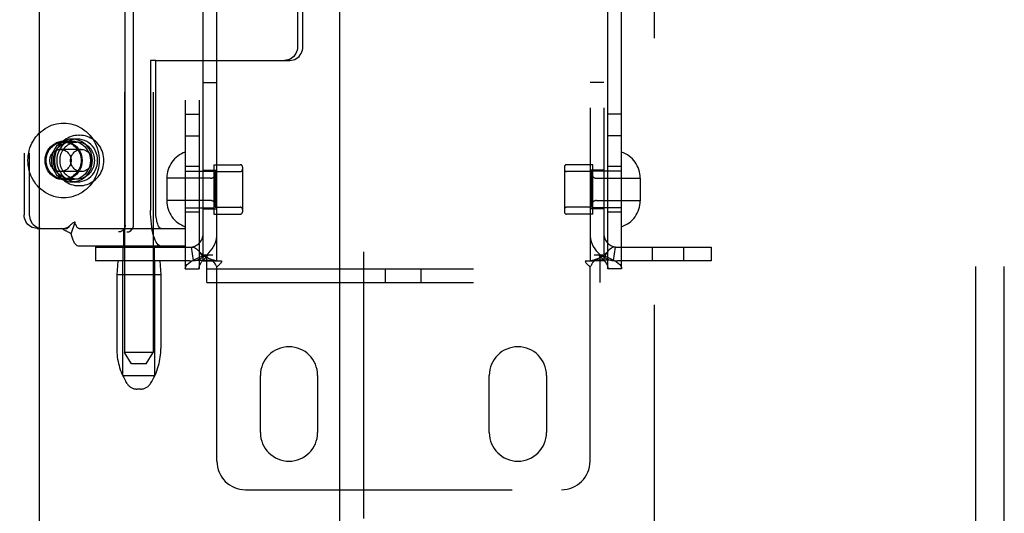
# Model space of a CAD drawing. Header units: inches. Extents: x 0 to 212, y 0 to 137.
# Tile 13 of 31: x 64.63 to 68.93, y 72.76 to 74.91. Entities that reach past the tile are written whole.
import ezdxf

# ---------------------------------------------------------------- set-up
doc = ezdxf.new("R2010")
doc.units = ezdxf.units.IN
doc.header["$LTSCALE"] = 11.654639
doc.header["$MEASUREMENT"] = 0
doc.linetypes.add('HIDDEN', pattern=[0.2, 0.1, -0.1])
for name, color, linetype in [('DEFAULT_2', 8, 'HIDDEN'), ('MAIN_OR_RIGHT_DOOR_ASSEMBLY', 7, 'CONTINUOUS'), ('SECONDARY_OR_LEFT_DOOR_ASSEMBLY', 7, 'CONTINUOUS')]:
    doc.layers.add(name, color=color, linetype=linetype)

msp = doc.modelspace()

# ---------------------------------------------------------------- linework, layer by layer
at = {"layer": 'DEFAULT_2', "color": 8, "linetype": 'HIDDEN'}
for p, q in [((67.4031, 103.968), (67.4031, 46.998)), ((65.0883, 76.9271), (65.0883, 73.458)), ((65.2133, 76.9271), (65.2133, 73.458)), ((65.3541, 76.892), (65.3541, 73.824)), ((65.4141, 76.892), (65.4141, 73.824)), ((67.2001, 73.824), (67.2001, 76.892)), ((67.2601, 73.824), (67.2601, 76.892)), ((65.4321, 73.858), (65.4321, 76.858)), ((65.4921, 73.858), (65.4921, 76.858)), ((67.1221, 76.858), (67.1221, 73.858)), ((67.1821, 76.858), (67.1821, 73.858)), ((65.0911, 74.0145), (65.0911, 76.7045)), ((65.1276, 74.0145), (65.1276, 76.7045)), ((64.6495, 76.66), (64.6495, 74.06)), ((64.6723, 76.66), (64.6723, 74.06)), ((68.8071, 70.3379), (68.8071, 76.5816)), ((68.9321, 70.3379), (68.9321, 76.5816)), ((65.8449, 75.2185), (65.8449, 74.7945)), ((65.8677, 74.7945), (65.8677, 75.2185)), ((65.2022, 74.7345), (65.2022, 74.08)), ((65.225, 74.7345), (65.2022, 74.7345)), ((65.225, 74.08), (65.225, 74.7345)), ((65.225, 74.7345), (65.8103, 74.7345)), ((65.4321, 74.638), (65.4921, 74.638)), ((67.1821, 74.638), (67.1221, 74.638)), ((65.3541, 74.499), (65.4141, 74.499)), ((67.2601, 74.499), (67.2001, 74.499)), ((64.8589, 74.3815), (64.8224, 74.3815)), ((64.8224, 74.377), (64.8817, 74.377)), ((64.8817, 74.3905), (64.8589, 74.3905)), ((64.8886, 74.407), (64.8924, 74.407)), ((65.3541, 74.404), (65.4141, 74.404)), ((67.2601, 74.404), (67.2001, 74.404)), ((64.8993, 74.3455), (64.8086, 74.3455)), ((64.8993, 74.2485), (64.8086, 74.2485)), ((65.4141, 74.2705), (65.3541, 74.2705)), ((65.3541, 74.2505), (65.4791, 74.2505)), ((65.4321, 74.255), (65.4921, 74.255)), ((65.4791, 74.2785), (65.4791, 74.0625)), ((65.4791, 74.2785), (65.5941, 74.2785)), ((65.4841, 74.2485), (65.4841, 74.0925)), ((65.4841, 74.2485), (65.5941, 74.2485)), ((65.6041, 74.2685), (65.6041, 74.0725)), ((67.0101, 74.2685), (67.0101, 74.0725)), ((67.1351, 74.2785), (67.0201, 74.2785)), ((67.1301, 74.2485), (67.0201, 74.2485)), ((67.1821, 74.255), (67.1221, 74.255)), ((67.1301, 74.0925), (67.1301, 74.2485)), ((67.1351, 74.0625), (67.1351, 74.2785)), ((67.2601, 74.2505), (67.1351, 74.2505)), ((67.2601, 74.2705), (67.2001, 74.2705)), ((64.8224, 74.217), (64.8817, 74.217)), ((64.8589, 74.2125), (64.8224, 74.2125)), ((64.8817, 74.2035), (64.8589, 74.2035)), ((65.2731, 74.22), (65.2731, 74.121)), ((65.4641, 74.219), (65.2731, 74.219)), ((67.1501, 74.219), (67.3411, 74.219)), ((67.3411, 74.22), (67.3411, 74.121)), ((64.8886, 74.187), (64.8924, 74.187)), ((65.4641, 74.122), (65.2731, 74.122)), ((67.1501, 74.122), (67.3411, 74.122)), ((65.3541, 74.0905), (65.4791, 74.0905)), ((65.4321, 74.086), (65.4921, 74.086)), ((65.4841, 74.0925), (65.5941, 74.0925)), ((67.1301, 74.0925), (67.0201, 74.0925)), ((67.1821, 74.086), (67.1221, 74.086)), ((67.2601, 74.0905), (67.1351, 74.0905)), ((65.4141, 74.0705), (65.3541, 74.0705)), ((65.4791, 74.0625), (65.5941, 74.0625)), ((67.1351, 74.0625), (67.0201, 74.0625)), ((67.2601, 74.0705), (67.2001, 74.0705)), ((64.7069, 74), (64.7297, 74)), ((64.7297, 74), (64.838, 74)), ((64.8491, 74.0115), (64.8486, 74.0109)), ((64.855, 73.9762), (64.8722, 74.0274)), ((64.8898, 74), (65.3539, 74)), ((65.0858, 73.922), (65.0858, 74)), ((65.2158, 73.922), (65.2158, 74)), ((65.3539, 74), (65.3539, 73.922)), ((63.323, 73.9845), (65.0989, 73.9845)), ((65.3539, 73.922), (64.8898, 73.922)), ((64.9621, 73.918), (64.9621, 73.858)), ((64.9621, 73.918), (65.3721, 73.918)), ((65.0828, 73.858), (65.0828, 73.918)), ((65.2188, 73.858), (65.2188, 73.918)), ((65.3899, 73.8593), (65.381, 73.9186)), ((67.2243, 73.8593), (67.2332, 73.9186)), ((67.2421, 73.918), (67.6521, 73.918)), ((67.3953, 73.858), (67.3953, 73.918)), ((67.5313, 73.858), (67.5313, 73.918)), ((67.6521, 73.918), (67.6521, 73.858)), ((65.3721, 73.858), (64.9621, 73.858)), ((65.0593, 73.858), (65.0543, 73.798)), ((65.0808, 73.358), (65.0808, 73.858)), ((65.2208, 73.358), (65.2208, 73.858)), ((65.2423, 73.858), (65.2473, 73.798)), ((65.4321, 73.858), (65.4738, 73.858)), ((65.437, 73.884), (65.4741, 73.884)), ((65.4476, 73.764), (65.4476, 73.884)), ((65.4738, 73.858), (65.5129, 73.858)), ((67.1012, 73.858), (67.1404, 73.858)), ((67.1401, 73.884), (67.1771, 73.884)), ((67.1821, 73.858), (67.1404, 73.858)), ((67.1666, 73.764), (67.1666, 73.884)), ((67.6521, 73.858), (67.2421, 73.858)), ((65.3541, 73.824), (65.4141, 73.824)), ((65.4476, 73.824), (67.1666, 73.824)), ((65.4921, 72.983), (65.4921, 73.8318)), ((66.2291, 73.764), (66.2291, 73.824)), ((66.3851, 73.764), (66.3851, 73.824)), ((67.1221, 72.983), (67.1221, 73.8318)), ((67.2601, 73.824), (67.2001, 73.824)), ((65.0543, 73.798), (65.0543, 73.4755)), ((65.2473, 73.798), (65.0543, 73.798)), ((65.2473, 73.798), (65.2473, 73.4755)), ((65.4476, 73.764), (67.1666, 73.764)), ((65.1183, 73.408), (65.0883, 73.458)), ((65.2133, 73.458), (65.0883, 73.458)), ((65.1833, 73.408), (65.2133, 73.458)), ((65.1833, 73.408), (65.1183, 73.408)), ((65.0808, 73.358), (65.2208, 73.358)), ((65.6821, 73.108), (65.6821, 73.358)), ((65.9321, 73.358), (65.9321, 73.108)), ((66.6821, 73.108), (66.6821, 73.358)), ((66.9321, 73.358), (66.9321, 73.108)), ((65.0998, 73.3223), (65.0942, 73.3315)), ((65.2019, 73.3223), (65.2074, 73.3315)), ((65.159, 73.298), (65.1426, 73.298)), ((65.6171, 72.858), (66.9971, 72.858))]:
    msp.add_line(p, q, dxfattribs=at)
for points in [[(65.8449, 74.7945), (65.8444, 74.7866), (65.8429, 74.7789), (65.8405, 74.7715), (65.8372, 74.7645), (65.833, 74.758), (65.8281, 74.752), (65.8224, 74.7469), (65.8162, 74.7425), (65.8094, 74.739), (65.8023, 74.7365), (65.795, 74.735), (65.7875, 74.7345)], [(65.8103, 74.7345), (65.8178, 74.735), (65.8251, 74.7365), (65.8322, 74.739), (65.839, 74.7425), (65.8452, 74.7469), (65.8509, 74.752), (65.8558, 74.758), (65.86, 74.7645), (65.8633, 74.7715), (65.8657, 74.7789), (65.8672, 74.7866), (65.8677, 74.7945)], [(64.6665, 74.297), (64.6669, 74.3081), (64.6679, 74.3192), (64.6698, 74.3301), (64.6723, 74.341), (64.6755, 74.3516), (64.6794, 74.3619), (64.684, 74.372), (64.6892, 74.3817), (64.695, 74.391), (64.7015, 74.3998), (64.7084, 74.4082), (64.716, 74.4161), (64.724, 74.4234), (64.7325, 74.4301), (64.7414, 74.4362), (64.7507, 74.4417), (64.7603, 74.4465), (64.7702, 74.4506), (64.7803, 74.4539), (64.7907, 74.4566), (64.8011, 74.4585), (64.8117, 74.4596), (64.8224, 74.46), (64.833, 74.4596), (64.8436, 74.4585), (64.8541, 74.4566), (64.8644, 74.4539), (64.8746, 74.4506), (64.8845, 74.4465), (64.8941, 74.4417), (64.9034, 74.4362), (64.9123, 74.4301), (64.9207, 74.4234), (64.9288, 74.4161), (64.9363, 74.4082), (64.9433, 74.3998), (64.9497, 74.391), (64.9556, 74.3817), (64.9608, 74.372), (64.9653, 74.3619), (64.9692, 74.3516), (64.9725, 74.341), (64.975, 74.3301), (64.9768, 74.3192), (64.9779, 74.3081), (64.9782, 74.297)], [(64.8224, 74.2125), (64.8117, 74.2132), (64.8015, 74.2154), (64.7914, 74.2189), (64.782, 74.2238), (64.7732, 74.2299), (64.7652, 74.2372), (64.7583, 74.2455), (64.7524, 74.2547), (64.7477, 74.2646), (64.7443, 74.2751), (64.7423, 74.2859), (64.7416, 74.297), (64.7423, 74.308), (64.7443, 74.3188), (64.7477, 74.3293), (64.7524, 74.3392), (64.7583, 74.3484), (64.7652, 74.3567), (64.7732, 74.364), (64.782, 74.3702), (64.7914, 74.375), (64.8015, 74.3786), (64.8117, 74.3807), (64.8224, 74.3815)], [(64.7459, 74.297), (64.7462, 74.304), (64.747, 74.3109), (64.7485, 74.3177), (64.7505, 74.3243), (64.753, 74.3308), (64.7561, 74.337), (64.7597, 74.3429), (64.7638, 74.3484), (64.7683, 74.3535), (64.7732, 74.3583), (64.7785, 74.3625), (64.7841, 74.3663), (64.79, 74.3695), (64.7962, 74.3722), (64.8026, 74.3742), (64.8091, 74.3758), (64.8157, 74.3767), (64.8224, 74.377)], [(64.8589, 74.3905), (64.8481, 74.3898), (64.8375, 74.3878), (64.8272, 74.3844), (64.8174, 74.3798), (64.8081, 74.3739), (64.7996, 74.367), (64.792, 74.359), (64.7853, 74.3501), (64.7797, 74.3404), (64.7753, 74.3301), (64.7721, 74.3193), (64.7702, 74.3082), (64.7695, 74.297), (64.7702, 74.2857), (64.7721, 74.2746), (64.7753, 74.2638), (64.7797, 74.2535), (64.7853, 74.2439), (64.792, 74.235), (64.7996, 74.227), (64.8081, 74.22), (64.8174, 74.2142), (64.8272, 74.2096), (64.8375, 74.2062), (64.8481, 74.2042), (64.8589, 74.2035)], [(64.8589, 74.2125), (64.8483, 74.2132), (64.838, 74.2154), (64.828, 74.2189), (64.8185, 74.2238), (64.8097, 74.2299), (64.8018, 74.2372), (64.7948, 74.2455), (64.7889, 74.2547), (64.7843, 74.2646), (64.7809, 74.2751), (64.7788, 74.2859), (64.7781, 74.297), (64.7788, 74.308), (64.7809, 74.3188), (64.7843, 74.3293), (64.7889, 74.3392), (64.7948, 74.3484), (64.8018, 74.3567), (64.8097, 74.364), (64.8185, 74.3702), (64.828, 74.375), (64.838, 74.3786), (64.8483, 74.3807), (64.8589, 74.3815)], [(64.8886, 74.407), (64.8803, 74.4066), (64.8721, 74.4056), (64.8639, 74.404), (64.8559, 74.4016), (64.8481, 74.3987), (64.8405, 74.3951), (64.8333, 74.3909), (64.8263, 74.3861), (64.8198, 74.3808), (64.8136, 74.3749), (64.808, 74.3686), (64.8028, 74.3618), (64.7981, 74.3546), (64.794, 74.3471), (64.7905, 74.3392), (64.7876, 74.3311), (64.7853, 74.3227), (64.7837, 74.3142), (64.7827, 74.3056), (64.7824, 74.297)], [(64.8817, 74.3905), (64.8709, 74.3898), (64.8603, 74.3878), (64.85, 74.3844), (64.8402, 74.3798), (64.8309, 74.3739), (64.8224, 74.367), (64.8148, 74.359), (64.8081, 74.3501), (64.8026, 74.3404), (64.7981, 74.3301), (64.7949, 74.3193), (64.793, 74.3082), (64.7923, 74.297), (64.793, 74.2857), (64.7949, 74.2746), (64.7981, 74.2638), (64.8026, 74.2535), (64.8081, 74.2439), (64.8148, 74.235), (64.8224, 74.227), (64.8309, 74.22), (64.8402, 74.2142), (64.85, 74.2096), (64.8603, 74.2062), (64.8709, 74.2042), (64.8817, 74.2035)], [(64.8817, 74.377), (64.8754, 74.3767), (64.8691, 74.3759), (64.8629, 74.3745), (64.8569, 74.3726), (64.851, 74.3702), (64.8453, 74.3673), (64.8399, 74.3639), (64.8347, 74.3601), (64.8299, 74.3558), (64.8254, 74.3512), (64.8213, 74.3461), (64.8177, 74.3407), (64.8144, 74.3351), (64.8117, 74.3291), (64.8094, 74.323), (64.8076, 74.3166), (64.8063, 74.3101), (64.8055, 74.3036), (64.8052, 74.297)], [(64.8224, 74.3815), (64.833, 74.3807), (64.8433, 74.3786), (64.8533, 74.375), (64.8628, 74.3702), (64.8716, 74.364), (64.8795, 74.3567), (64.8865, 74.3484), (64.8924, 74.3392), (64.897, 74.3293), (64.9004, 74.3188), (64.9025, 74.308), (64.9032, 74.297), (64.9025, 74.2859), (64.9004, 74.2751), (64.897, 74.2646), (64.8924, 74.2547), (64.8865, 74.2455), (64.8795, 74.2372), (64.8716, 74.2299), (64.8628, 74.2238), (64.8533, 74.2189), (64.8433, 74.2154), (64.833, 74.2132), (64.8224, 74.2125)], [(64.8224, 74.377), (64.829, 74.3767), (64.8357, 74.3758), (64.8422, 74.3742), (64.8485, 74.3722), (64.8547, 74.3695), (64.8606, 74.3663), (64.8662, 74.3625), (64.8715, 74.3583), (64.8765, 74.3535), (64.881, 74.3484), (64.885, 74.3429), (64.8886, 74.337), (64.8917, 74.3308), (64.8943, 74.3243), (64.8963, 74.3177), (64.8977, 74.3109), (64.8986, 74.304), (64.8989, 74.297)], [(64.8589, 74.2035), (64.8698, 74.2042), (64.8803, 74.2062), (64.8906, 74.2096), (64.9005, 74.2142), (64.9097, 74.22), (64.9182, 74.227), (64.9258, 74.235), (64.9325, 74.2439), (64.9381, 74.2535), (64.9425, 74.2638), (64.9457, 74.2746), (64.9477, 74.2857), (64.9483, 74.297), (64.9477, 74.3082), (64.9457, 74.3193), (64.9425, 74.3301), (64.9381, 74.3404), (64.9325, 74.3501), (64.9258, 74.359), (64.9182, 74.367), (64.9097, 74.3739), (64.9005, 74.3798), (64.8906, 74.3844), (64.8803, 74.3878), (64.8698, 74.3898), (64.8589, 74.3905)], [(64.8589, 74.3815), (64.8696, 74.3807), (64.8798, 74.3786), (64.8898, 74.375), (64.8993, 74.3702), (64.9081, 74.364), (64.9161, 74.3567), (64.923, 74.3484), (64.9289, 74.3392), (64.9336, 74.3293), (64.937, 74.3188), (64.939, 74.308), (64.9397, 74.297), (64.939, 74.2859), (64.937, 74.2751), (64.9336, 74.2646), (64.9289, 74.2547), (64.923, 74.2455), (64.9161, 74.2372), (64.9081, 74.2299), (64.8993, 74.2238), (64.8898, 74.2189), (64.8798, 74.2154), (64.8696, 74.2132), (64.8589, 74.2125)], [(64.8817, 74.2035), (64.8926, 74.2042), (64.9031, 74.2062), (64.9134, 74.2096), (64.9233, 74.2142), (64.9325, 74.22), (64.941, 74.227), (64.9486, 74.235), (64.9553, 74.2439), (64.9609, 74.2535), (64.9653, 74.2638), (64.9685, 74.2746), (64.9705, 74.2857), (64.9711, 74.297), (64.9705, 74.3082), (64.9685, 74.3193), (64.9653, 74.3301), (64.9609, 74.3404), (64.9553, 74.3501), (64.9486, 74.359), (64.941, 74.367), (64.9325, 74.3739), (64.9233, 74.3798), (64.9134, 74.3844), (64.9031, 74.3878), (64.8926, 74.3898), (64.8817, 74.3905)], [(64.9582, 74.297), (64.958, 74.3036), (64.9572, 74.3101), (64.9559, 74.3166), (64.9541, 74.323), (64.9518, 74.3291), (64.949, 74.3351), (64.9458, 74.3407), (64.9421, 74.3461), (64.938, 74.3512), (64.9335, 74.3558), (64.9287, 74.3601), (64.9236, 74.3639), (64.9181, 74.3673), (64.9125, 74.3702), (64.9066, 74.3726), (64.9005, 74.3745), (64.8943, 74.3759), (64.888, 74.3767), (64.8817, 74.377)], [(64.9986, 74.297), (64.9983, 74.3056), (64.9973, 74.3143), (64.9957, 74.3228), (64.9934, 74.3311), (64.9905, 74.3392), (64.987, 74.3471), (64.9829, 74.3546), (64.9782, 74.3618), (64.973, 74.3686), (64.9673, 74.3749), (64.9612, 74.3808), (64.9547, 74.3861), (64.9477, 74.3909), (64.9405, 74.3951), (64.9329, 74.3987), (64.9251, 74.4016), (64.9171, 74.404), (64.9089, 74.4056), (64.9007, 74.4066), (64.8924, 74.407)], [(64.7622, 74.297), (64.7624, 74.3015), (64.763, 74.3059), (64.764, 74.3102), (64.7654, 74.3145), (64.7671, 74.3186), (64.7692, 74.3225), (64.7716, 74.3262), (64.7744, 74.3296), (64.7774, 74.3328), (64.7807, 74.3357), (64.7842, 74.3382), (64.788, 74.3404), (64.7919, 74.3422), (64.7959, 74.3436), (64.8001, 74.3446), (64.8043, 74.3453), (64.8086, 74.3455)], [(64.8086, 74.3455), (64.8129, 74.3453), (64.8171, 74.3446), (64.8213, 74.3436), (64.8254, 74.3422), (64.8293, 74.3404), (64.833, 74.3382), (64.8366, 74.3357), (64.8399, 74.3328), (64.8429, 74.3296), (64.8456, 74.3262), (64.8481, 74.3225), (64.8501, 74.3186), (64.8519, 74.3145), (64.8532, 74.3102), (64.8542, 74.3059), (64.8548, 74.3015), (64.855, 74.297)], [(64.8529, 74.297), (64.8531, 74.3015), (64.8537, 74.3059), (64.8547, 74.3102), (64.856, 74.3145), (64.8577, 74.3186), (64.8598, 74.3225), (64.8623, 74.3262), (64.865, 74.3296), (64.868, 74.3328), (64.8713, 74.3357), (64.8748, 74.3382), (64.8786, 74.3404), (64.8825, 74.3422), (64.8866, 74.3436), (64.8907, 74.3446), (64.895, 74.3453), (64.8993, 74.3455)], [(64.8993, 74.3455), (64.9035, 74.3453), (64.9078, 74.3446), (64.912, 74.3436), (64.916, 74.3422), (64.9199, 74.3404), (64.9237, 74.3382), (64.9272, 74.3357), (64.9305, 74.3328), (64.9335, 74.3296), (64.9363, 74.3262), (64.9387, 74.3225), (64.9408, 74.3186), (64.9425, 74.3145), (64.9439, 74.3102), (64.9449, 74.3059), (64.9454, 74.3015), (64.9456, 74.297)], [(64.9782, 74.297), (64.9779, 74.2858), (64.9768, 74.2748), (64.975, 74.2638), (64.9725, 74.253), (64.9692, 74.2424), (64.9653, 74.232), (64.9608, 74.222), (64.9556, 74.2123), (64.9497, 74.203), (64.9433, 74.1941), (64.9363, 74.1857), (64.9288, 74.1778), (64.9207, 74.1705), (64.9123, 74.1638), (64.9034, 74.1577), (64.8941, 74.1523), (64.8845, 74.1475), (64.8746, 74.1434), (64.8644, 74.14), (64.8541, 74.1374), (64.8436, 74.1355), (64.833, 74.1344), (64.8224, 74.134), (64.8117, 74.1344), (64.8011, 74.1355), (64.7907, 74.1374), (64.7803, 74.14), (64.7702, 74.1434), (64.7603, 74.1475), (64.7507, 74.1523), (64.7414, 74.1577), (64.7325, 74.1638), (64.724, 74.1705), (64.716, 74.1778), (64.7084, 74.1857), (64.7015, 74.1941), (64.695, 74.203), (64.6892, 74.2123), (64.684, 74.222), (64.6794, 74.232), (64.6755, 74.2424), (64.6723, 74.253), (64.6698, 74.2638), (64.6679, 74.2748), (64.6669, 74.2858), (64.6665, 74.297)], [(64.8224, 74.217), (64.8157, 74.2173), (64.8091, 74.2182), (64.8026, 74.2197), (64.7962, 74.2218), (64.79, 74.2245), (64.7841, 74.2277), (64.7785, 74.2314), (64.7732, 74.2357), (64.7683, 74.2404), (64.7638, 74.2456), (64.7597, 74.2511), (64.7561, 74.257), (64.753, 74.2632), (64.7505, 74.2696), (64.7485, 74.2763), (64.747, 74.2831), (64.7462, 74.29), (64.7459, 74.297)], [(64.8086, 74.2485), (64.8043, 74.2487), (64.8001, 74.2493), (64.7959, 74.2503), (64.7919, 74.2518), (64.788, 74.2536), (64.7842, 74.2557), (64.7807, 74.2583), (64.7774, 74.2611), (64.7744, 74.2643), (64.7716, 74.2677), (64.7692, 74.2714), (64.7671, 74.2754), (64.7654, 74.2795), (64.764, 74.2837), (64.763, 74.2881), (64.7624, 74.2925), (64.7622, 74.297)], [(64.7824, 74.297), (64.7827, 74.2883), (64.7837, 74.2797), (64.7853, 74.2712), (64.7876, 74.2628), (64.7905, 74.2547), (64.794, 74.2469), (64.7981, 74.2393), (64.8028, 74.2321), (64.808, 74.2254), (64.8136, 74.219), (64.8198, 74.2132), (64.8263, 74.2078), (64.8333, 74.2031), (64.8405, 74.1989), (64.8481, 74.1953), (64.8559, 74.1923), (64.8639, 74.19), (64.872, 74.1883), (64.8803, 74.1873), (64.8886, 74.187)], [(64.8052, 74.297), (64.8055, 74.2903), (64.8063, 74.2838), (64.8076, 74.2773), (64.8094, 74.271), (64.8117, 74.2648), (64.8144, 74.2589), (64.8177, 74.2532), (64.8213, 74.2478), (64.8254, 74.2428), (64.8299, 74.2381), (64.8347, 74.2338), (64.8399, 74.23), (64.8453, 74.2266), (64.851, 74.2237), (64.8569, 74.2213), (64.8629, 74.2194), (64.8691, 74.2181), (64.8754, 74.2172), (64.8817, 74.217)], [(64.855, 74.297), (64.8548, 74.2925), (64.8542, 74.2881), (64.8532, 74.2837), (64.8519, 74.2795), (64.8501, 74.2754), (64.8481, 74.2714), (64.8456, 74.2677), (64.8429, 74.2643), (64.8399, 74.2611), (64.8366, 74.2583), (64.833, 74.2557), (64.8293, 74.2536), (64.8254, 74.2518), (64.8213, 74.2503), (64.8171, 74.2493), (64.8129, 74.2487), (64.8086, 74.2485)], [(64.8989, 74.297), (64.8986, 74.29), (64.8977, 74.2831), (64.8963, 74.2763), (64.8943, 74.2696), (64.8917, 74.2632), (64.8886, 74.257), (64.885, 74.2511), (64.881, 74.2456), (64.8765, 74.2404), (64.8715, 74.2357), (64.8662, 74.2314), (64.8606, 74.2277), (64.8547, 74.2245), (64.8485, 74.2218), (64.8422, 74.2197), (64.8357, 74.2182), (64.829, 74.2173), (64.8224, 74.217)], [(64.8993, 74.2485), (64.895, 74.2487), (64.8907, 74.2493), (64.8866, 74.2503), (64.8825, 74.2518), (64.8786, 74.2536), (64.8748, 74.2557), (64.8713, 74.2583), (64.868, 74.2611), (64.865, 74.2643), (64.8623, 74.2677), (64.8598, 74.2714), (64.8577, 74.2754), (64.856, 74.2795), (64.8547, 74.2837), (64.8537, 74.2881), (64.8531, 74.2925), (64.8529, 74.297)], [(64.8817, 74.217), (64.888, 74.2172), (64.8943, 74.2181), (64.9005, 74.2194), (64.9066, 74.2213), (64.9125, 74.2237), (64.9181, 74.2266), (64.9236, 74.23), (64.9287, 74.2338), (64.9335, 74.2381), (64.938, 74.2428), (64.9421, 74.2478), (64.9458, 74.2532), (64.949, 74.2589), (64.9518, 74.2648), (64.9541, 74.271), (64.9559, 74.2773), (64.9572, 74.2838), (64.958, 74.2903), (64.9582, 74.297)], [(64.8924, 74.187), (64.9007, 74.1873), (64.9089, 74.1883), (64.9171, 74.19), (64.9251, 74.1923), (64.9329, 74.1953), (64.9404, 74.1989), (64.9477, 74.2031), (64.9546, 74.2078), (64.9612, 74.2132), (64.9673, 74.219), (64.973, 74.2254), (64.9782, 74.2321), (64.9829, 74.2393), (64.987, 74.2469), (64.9905, 74.2547), (64.9934, 74.2629), (64.9957, 74.2712), (64.9973, 74.2797), (64.9983, 74.2883), (64.9986, 74.297)], [(64.9456, 74.297), (64.9454, 74.2925), (64.9449, 74.2881), (64.9439, 74.2837), (64.9425, 74.2795), (64.9408, 74.2754), (64.9387, 74.2714), (64.9363, 74.2677), (64.9335, 74.2643), (64.9305, 74.2611), (64.9272, 74.2583), (64.9237, 74.2557), (64.9199, 74.2536), (64.916, 74.2518), (64.912, 74.2503), (64.9078, 74.2493), (64.9035, 74.2487), (64.8993, 74.2485)], [(65.2484, 73.922), (65.2439, 73.9227), (65.2394, 73.925), (65.235, 73.9288), (65.2307, 73.934), (65.2266, 73.9406), (65.2228, 73.9486), (65.2191, 73.9578), (65.2158, 73.9683), (65.2127, 73.9797), (65.21, 73.9922), (65.2077, 74.0055), (65.2057, 74.0195), (65.2042, 74.0341), (65.2031, 74.0492), (65.2025, 74.0644), (65.2022, 74.08)], [(65.2484, 74), (65.2461, 74.0004), (65.2439, 74.0015), (65.2416, 74.0034), (65.2395, 74.0061), (65.2374, 74.0094), (65.2354, 74.0135), (65.2336, 74.0181), (65.2319, 74.0234), (65.2303, 74.0292), (65.229, 74.0355), (65.2278, 74.0423), (65.2268, 74.0494), (65.226, 74.0568), (65.2255, 74.0644), (65.2251, 74.0721), (65.225, 74.08)], [(64.7069, 74), (64.6993, 74.0005), (64.692, 74.002), (64.6849, 74.0045), (64.6782, 74.008), (64.6719, 74.0124), (64.6663, 74.0175), (64.6613, 74.0235), (64.6572, 74.03), (64.6539, 74.037), (64.6514, 74.0444), (64.65, 74.0521), (64.6495, 74.06)], [(64.6723, 74.06), (64.6728, 74.0521), (64.6742, 74.0444), (64.6767, 74.037), (64.68, 74.03), (64.6842, 74.0235), (64.6891, 74.0175), (64.6947, 74.0124), (64.701, 74.008), (64.7077, 74.0045), (64.7148, 74.002), (64.7221, 74.0005), (64.7297, 74)], [(64.855, 73.9762), (64.852, 73.9786), (64.849, 73.9808), (64.846, 73.9827), (64.8429, 73.9844), (64.8399, 73.9859), (64.8369, 73.9874), (64.8341, 73.9887), (64.8312, 73.9901), (64.8283, 73.9915), (64.8254, 73.9931), (64.8225, 73.9947), (64.8198, 73.9965), (64.8174, 73.9983), (64.8152, 74)], [(64.8491, 74.0115), (64.8465, 74.009), (64.8442, 74.0069), (64.8418, 74.0051), (64.8394, 74.0036), (64.8369, 74.0023), (64.8344, 74.0012), (64.8318, 74.0005), (64.8289, 74), (64.8272, 74)], [(64.8486, 74.0109), (64.842, 74.004), (64.8399, 74.0019), (64.838, 74)], [(64.8722, 74.0274), (64.8701, 74.0269), (64.868, 74.0261), (64.8658, 74.0251), (64.8637, 74.0239), (64.8615, 74.0225), (64.8593, 74.0209), (64.8572, 74.0192), (64.8551, 74.0173), (64.8529, 74.0153), (64.8508, 74.0132), (64.8491, 74.0115)], [(64.8898, 74), (64.8878, 74.0003), (64.8858, 74.0011), (64.8839, 74.0026), (64.882, 74.0046), (64.8801, 74.0072), (64.8783, 74.0103), (64.8766, 74.0139), (64.875, 74.0179), (64.8736, 74.0225), (64.8722, 74.0274)], [(65.0911, 74.0145), (65.0907, 74.0097), (65.0897, 74.0052), (65.088, 74.0009), (65.0856, 73.9968), (65.0827, 73.9933), (65.0793, 73.9902), (65.0754, 73.9878), (65.0713, 73.9859), (65.0669, 73.9849), (65.0624, 73.9845)], [(65.0989, 73.9845), (65.1035, 73.9849), (65.1078, 73.9859), (65.112, 73.9878), (65.1158, 73.9902), (65.1192, 73.9933), (65.1222, 73.9968), (65.1245, 74.0009), (65.1262, 74.0052), (65.1273, 74.0097), (65.1276, 74.0145)], [(64.8898, 73.922), (64.8858, 73.9226), (64.8819, 73.9243), (64.8781, 73.9271), (64.8743, 73.9311), (64.8707, 73.9362), (64.8672, 73.9423), (64.8638, 73.9494), (64.8606, 73.9575), (64.8577, 73.9664), (64.855, 73.9762)], [(65.381, 73.9186), (65.3845, 73.9188), (65.3885, 73.9182), (65.3931, 73.9166), (65.398, 73.914), (65.403, 73.9105), (65.408, 73.9062), (65.4121, 73.9019)], [(65.4121, 73.9019), (65.4126, 73.9013), (65.417, 73.8959), (65.421, 73.8899), (65.4247, 73.8835), (65.4278, 73.8768), (65.4302, 73.8701), (65.4316, 73.8638), (65.4321, 73.858)], [(65.4891, 73.8586), (65.486, 73.8591), (65.4826, 73.8598), (65.479, 73.8607), (65.4753, 73.8617), (65.4714, 73.8628), (65.4675, 73.8642), (65.4635, 73.8657), (65.4594, 73.8674), (65.4553, 73.8693), (65.4512, 73.8713), (65.447, 73.8735), (65.4429, 73.876), (65.4388, 73.8786), (65.4347, 73.8814), (65.4307, 73.8844), (65.4267, 73.8877), (65.4227, 73.8912), (65.4187, 73.8949), (65.4147, 73.899), (65.4121, 73.9019)], [(67.2021, 73.9019), (67.1994, 73.8989), (67.1954, 73.8948), (67.1914, 73.8911), (67.1874, 73.8876), (67.1833, 73.8843), (67.1793, 73.8813), (67.1751, 73.8785), (67.171, 73.8758), (67.1669, 73.8734), (67.1627, 73.8712), (67.1585, 73.8691), (67.1544, 73.8672), (67.1503, 73.8655), (67.1463, 73.864), (67.1424, 73.8627), (67.1386, 73.8616), (67.1349, 73.8606), (67.1314, 73.8598), (67.128, 73.8591), (67.125, 73.8586), (67.1239, 73.8584)], [(67.2021, 73.9019), (67.2016, 73.9013), (67.1972, 73.8959), (67.1931, 73.8899), (67.1895, 73.8835), (67.1863, 73.8768), (67.184, 73.8701), (67.1826, 73.8638), (67.1821, 73.858)], [(67.2332, 73.9186), (67.2297, 73.9188), (67.2256, 73.9182), (67.221, 73.9166), (67.2161, 73.914), (67.2111, 73.9105), (67.2062, 73.9062), (67.2021, 73.9019)], [(65.3541, 73.824), (65.355, 73.83), (65.3579, 73.836), (65.3625, 73.842), (65.3689, 73.848), (65.377, 73.854), (65.3866, 73.86), (65.3976, 73.866), (65.4098, 73.872), (65.423, 73.878), (65.437, 73.884)], [(65.3899, 73.8593), (65.3984, 73.8603), (65.4073, 73.861), (65.4163, 73.8613), (65.4251, 73.8615), (65.4333, 73.8615), (65.4409, 73.8614), (65.4479, 73.8612), (65.4544, 73.861), (65.4606, 73.8607), (65.4663, 73.8604), (65.4718, 73.8601), (65.4768, 73.8598), (65.4813, 73.8594), (65.4851, 73.8591), (65.4881, 73.8587), (65.4897, 73.8585)], [(65.4141, 73.824), (65.4146, 73.83), (65.416, 73.836), (65.4183, 73.842), (65.4215, 73.848), (65.4255, 73.854), (65.4303, 73.86), (65.4358, 73.866), (65.4419, 73.872), (65.4485, 73.878), (65.4556, 73.884)], [(65.4738, 73.858), (65.476, 73.8556), (65.4778, 73.8533), (65.4795, 73.8512), (65.481, 73.8491), (65.4823, 73.8471), (65.4835, 73.8452)], [(65.4891, 73.8586), (65.4903, 73.8584), (65.4916, 73.8582), (65.4921, 73.858)], [(65.5129, 73.858), (65.5124, 73.8556), (65.5115, 73.8533), (65.5102, 73.8508), (65.5086, 73.8485), (65.5069, 73.8464), (65.505, 73.8445), (65.503, 73.8426)], [(67.1012, 73.858), (67.1018, 73.8556), (67.1027, 73.8533), (67.104, 73.8508), (67.1056, 73.8485), (67.1073, 73.8464), (67.1092, 73.8445), (67.1112, 73.8425), (67.1156, 73.8385)], [(67.1239, 73.8584), (67.1225, 73.8582), (67.1221, 73.858)], [(67.2243, 73.8593), (67.2158, 73.8603), (67.2068, 73.861), (67.1978, 73.8613), (67.1891, 73.8615), (67.1809, 73.8615), (67.1732, 73.8614), (67.1662, 73.8612), (67.1597, 73.861), (67.1536, 73.8607), (67.1478, 73.8604), (67.1424, 73.8601), (67.1373, 73.8598), (67.1329, 73.8594), (67.1291, 73.8591), (67.1261, 73.8587), (67.1245, 73.8585)], [(67.1404, 73.858), (67.1382, 73.8556), (67.1363, 73.8533), (67.1347, 73.8512), (67.1332, 73.8491), (67.1319, 73.8471), (67.1306, 73.8452), (67.1281, 73.8411)], [(67.1586, 73.884), (67.1656, 73.878), (67.1722, 73.872), (67.1783, 73.866), (67.1838, 73.86), (67.1886, 73.854), (67.1927, 73.848), (67.1959, 73.842), (67.1982, 73.836), (67.1996, 73.83), (67.2001, 73.824)], [(67.1771, 73.884), (67.1912, 73.878), (67.2044, 73.872), (67.2166, 73.866), (67.2276, 73.86), (67.2372, 73.854), (67.2452, 73.848), (67.2517, 73.842), (67.2563, 73.836), (67.2591, 73.83), (67.2601, 73.824)], [(65.4835, 73.8452), (65.486, 73.8411), (65.4875, 73.8388), (65.489, 73.8364), (65.4905, 73.8341), (65.4921, 73.8318)], [(65.503, 73.8426), (65.4985, 73.8385), (65.4962, 73.8363), (65.4941, 73.8341), (65.4921, 73.8318)], [(67.1156, 73.8385), (67.1179, 73.8363), (67.1201, 73.8341), (67.1221, 73.8318)], [(67.1281, 73.8411), (67.1267, 73.8388), (67.1252, 73.8364), (67.1237, 73.8341), (67.1221, 73.8318)]]:
    msp.add_lwpolyline(points, dxfattribs=at)
for centre, radius, start, end in [((65.3931, 74.22), 0.12, 108.9656, 180), ((67.2211, 74.22), 0.12, 0, 71.0344), ((65.5941, 74.2685), 0.01, 0, 90), ((65.5941, 74.2585), 0.01, 270, 360), ((67.0201, 74.2685), 0.01, 90, 180), ((67.0201, 74.2585), 0.01, 180, 270), ((65.4641, 74.239), 0.02, 270, 360), ((67.1501, 74.239), 0.02, 180, 270), ((65.3931, 74.121), 0.12, 180, 251.0344), ((65.4641, 74.102), 0.02, 0, 90), ((67.1501, 74.102), 0.02, 90, 180), ((67.2211, 74.121), 0.12, 288.9656, 360), ((65.5941, 74.0825), 0.01, 0, 90), ((67.0201, 74.0825), 0.01, 90, 180), ((65.5941, 74.0725), 0.01, 270, 360), ((67.0201, 74.0725), 0.01, 180, 270), ((65.3721, 73.978), 0.12, 270, 360), ((65.3721, 73.978), 0.06, 270, 360), ((67.2421, 73.978), 0.12, 180, 270), ((67.2421, 73.978), 0.06, 180, 270), ((65.3343, 73.4755), 0.28, 180, 210.9637), ((64.9673, 73.4755), 0.28, 329.0363, 360), ((65.8071, 73.358), 0.125, 0, 180), ((66.8071, 73.358), 0.125, 0, 180), ((65.1426, 73.348), 0.05, 210.9637, 270), ((65.159, 73.348), 0.05, 270, 329.0363), ((65.8071, 73.108), 0.125, 180, 360), ((66.8071, 73.108), 0.125, 180, 360), ((65.6171, 72.983), 0.125, 180, 270), ((66.9971, 72.983), 0.125, 270, 360)]:
    msp.add_arc(centre, radius, start, end, dxfattribs=at)
at = {"layer": 'MAIN_OR_RIGHT_DOOR_ASSEMBLY', "color": 8, "linetype": 'HIDDEN'}
msp.add_line((66.1321, 83.2213), (66.1321, 67.7446), dxfattribs=at)
at = {"layer": 'MAIN_OR_RIGHT_DOOR_ASSEMBLY', "color": 3, "linetype": 'Continuous'}
msp.add_line((66.0281, 83.0663), (66.0281, 67.8996), dxfattribs=at)
at = {"layer": 'SECONDARY_OR_LEFT_DOOR_ASSEMBLY', "color": 3, "linetype": 'Continuous'}
msp.add_line((64.7156, 104.629), (64.7156, 46.337), dxfattribs=at)

doc.saveas('drawing.dxf')
